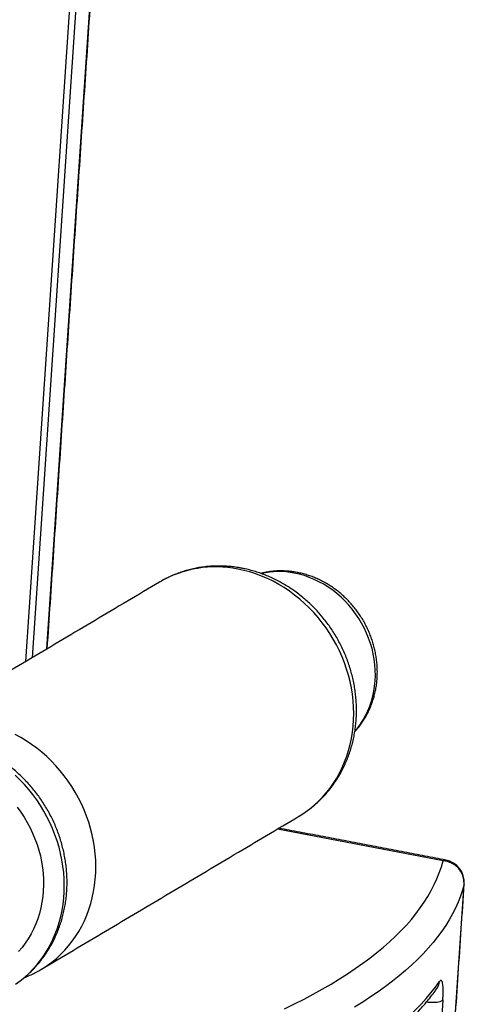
# Model space of a CAD drawing. Header units: inches. Extents: x -59 to 40, y -86 to 20.
# Tile 15 of 74: x 12.246 to 12.632, y -74.134 to -73.281. Entities that reach past the tile are written whole.
import ezdxf

# ---------------------------------------------------------------- set-up
doc = ezdxf.new("R2010")
doc.units = ezdxf.units.IN
doc.header["$MEASUREMENT"] = 0
doc.layers.add('SID-M-S', color=7, linetype='Continuous')

# ---------------------------------------------------------------- blocks, each defined once
blk = doc.blocks.new('dm108465')
at = {"layer": 'SID-M-S'}
for p, q in [((0.89835, 0.19996), (0.94105, 0.83652)), ((0.88018, 0.18916), (0.91935, 0.77311)), ((0.92474, 0.77631), (0.88557, 0.19236)), ((1.24174, 0.01641), (1.09814, 0.04388)), ((1.23915, -0.31597), (1.26007, -0.004)), ((1.26007, -0.004), (1.26012, -0.0037)), ((1.24158, -0.10408), (1.22797, -0.30704))]:
    blk.add_line(p, q, dxfattribs=at)
for points in [[(1.11671, 0.05491), (1.11792, 0.05564), (1.12213, 0.05839), (1.12619, 0.06138), (1.13008, 0.06458), (1.13381, 0.068), (1.13735, 0.07162), (1.14071, 0.07545), (1.14386, 0.07946), (1.14682, 0.08365), (1.14956, 0.08802), (1.15208, 0.09254), (1.15438, 0.09721), (1.15646, 0.10202), (1.15829, 0.10696), (1.15989, 0.11201), (1.16125, 0.11717), (1.16237, 0.12242), (1.16323, 0.12774), (1.16385, 0.13314), (1.16422, 0.13859), (1.16433, 0.14408), (1.16419, 0.1496), (1.1638, 0.15513), (1.16316, 0.16067), (1.16227, 0.1662), (1.16113, 0.17171), (1.15975, 0.17718), (1.15812, 0.1826), (1.15626, 0.18796), (1.15417, 0.19325), (1.15185, 0.19845), (1.1493, 0.20356), (1.14654, 0.20855), (1.14356, 0.21342), (1.14039, 0.21816), (1.13701, 0.22276), (1.13345, 0.2272), (1.12971, 0.23147), (1.1258, 0.23557), (1.12172, 0.23949), (1.11749, 0.24321), (1.11312, 0.24673), (1.10862, 0.25003), (1.104, 0.25312), (1.09926, 0.25599), (1.09442, 0.25862), (1.0895, 0.26101), (1.0845, 0.26316), (1.07943, 0.26506), (1.07431, 0.2667), (1.06914, 0.26809), (1.06395, 0.26922)], [(1.1654, 0.12879), (1.16759, 0.13141), (1.17015, 0.13488), (1.1725, 0.13852), (1.17463, 0.14233), (1.17654, 0.14629), (1.17821, 0.15038), (1.17964, 0.1546), (1.18083, 0.15893), (1.18177, 0.16335), (1.18246, 0.16785), (1.1829, 0.17241), (1.18308, 0.17703), (1.183, 0.18167), (1.18267, 0.18634), (1.18208, 0.191), (1.18125, 0.19566), (1.18016, 0.20028), (1.17883, 0.20486), (1.17725, 0.20937), (1.17544, 0.21381), (1.1734, 0.21816), (1.17114, 0.2224), (1.16866, 0.22652), (1.16598, 0.23051), (1.1631, 0.23435), (1.16003, 0.23803), (1.15678, 0.24153), (1.15336, 0.24486), (1.14979, 0.24798), (1.14608, 0.2509), (1.14224, 0.2536), (1.13827, 0.25607), (1.13421, 0.25831), (1.13005, 0.26031), (1.12582, 0.26206), (1.12153, 0.26356), (1.11719, 0.26479), (1.11281, 0.26576)], [(0.89318, -0.07788), (0.89437, -0.07716), (0.89858, -0.0744), (0.90264, -0.07142), (0.90654, -0.06822), (0.91026, -0.0648), (0.91381, -0.06117), (0.91716, -0.05735), (0.92032, -0.05334), (0.92327, -0.04914), (0.92601, -0.04478), (0.92854, -0.04026), (0.93084, -0.03559), (0.93291, -0.03078), (0.93475, -0.02584), (0.93635, -0.02079), (0.93771, -0.01563), (0.93882, -0.01038), (0.93969, -0.00505), (0.9403, 0.00034), (0.94067, 0.00579), (0.94078, 0.01128), (0.94064, 0.0168), (0.94025, 0.02234), (0.93961, 0.02788), (0.93872, 0.03341), (0.93759, 0.03891), (0.9362, 0.04438), (0.93458, 0.04981), (0.93272, 0.05517), (0.93062, 0.06046), (0.9283, 0.06566), (0.92575, 0.07076), (0.92299, 0.07576), (0.92002, 0.08063), (0.91684, 0.08537), (0.91347, 0.08996), (0.9099, 0.0944), (0.90616, 0.09868), (0.90225, 0.10278), (0.89818, 0.10669), (0.89395, 0.11041), (0.88958, 0.11393), (0.88507, 0.11724), (0.88045, 0.12033), (0.87571, 0.12319), (0.87088, 0.12582)], [(0.87125, -0.09064), (0.87531, -0.08766), (0.8792, -0.08445), (0.88293, -0.08104), (0.88647, -0.07741), (0.88983, -0.07359), (0.89298, -0.06957), (0.89594, -0.06538), (0.89868, -0.06102), (0.9012, -0.0565), (0.9035, -0.05182), (0.90558, -0.04701), (0.90741, -0.04208), (0.90901, -0.03702), (0.91037, -0.03187), (0.91149, -0.02662), (0.91235, -0.02129), (0.91297, -0.0159), (0.91333, -0.01045), (0.91345, -0.00496), (0.91331, 0.00056), (0.91292, 0.0061), (0.91228, 0.01164), (0.91139, 0.01717), (0.91025, 0.02268), (0.90887, 0.02815), (0.90724, 0.03357), (0.90538, 0.03893), (0.90329, 0.04422), (0.90096, 0.04942), (0.89842, 0.05452), (0.89566, 0.05952), (0.89268, 0.06439), (0.8895, 0.06913), (0.88613, 0.07372), (0.88257, 0.07816), (0.87883, 0.08244), (0.87492, 0.08654), (0.87084, 0.09045)], [(0.89524, -0.00974), (0.89477, -0.01472), (0.89406, -0.01964), (0.89309, -0.02447), (0.89188, -0.02922), (0.89042, -0.03386), (0.88872, -0.03839), (0.88678, -0.04278), (0.88461, -0.04704), (0.88222, -0.05114), (0.87961, -0.05507), (0.8768, -0.05883), (0.87377, -0.0624)], [(0.87262, 0.06277), (0.87571, 0.05855), (0.87861, 0.05418), (0.88129, 0.04968), (0.88376, 0.04506), (0.88601, 0.04034), (0.88803, 0.03552), (0.88982, 0.03062), (0.89137, 0.02565), (0.89268, 0.02064), (0.89373, 0.01558), (0.89454, 0.01051), (0.8951, 0.00542), (0.8954, 0.00034), (0.89544, -0.00472), (0.89524, -0.00974)], [(1.10436, -0.11187), (1.11292, -0.10771), (1.12124, -0.10349), (1.1293, -0.09921), (1.1371, -0.09489), (1.14464, -0.09051), (1.15192, -0.08608), (1.15893, -0.08161), (1.16568, -0.07708), (1.17217, -0.07251), (1.17838, -0.0679), (1.18433, -0.06324), (1.19, -0.05853), (1.1954, -0.05379), (1.20053, -0.049), (1.20538, -0.04417), (1.20995, -0.03931), (1.21425, -0.0344), (1.21827, -0.02947), (1.22201, -0.02449), (1.22547, -0.01948), (1.22864, -0.01444), (1.23153, -0.00937), (1.23414, -0.00427), (1.23647, 0.00086), (1.23851, 0.00602), (1.24027, 0.0112), (1.24174, 0.01641)], [(1.26007, -0.004), (1.25861, -0.00918), (1.25688, -0.01434), (1.25486, -0.01947), (1.25257, -0.02457), (1.25, -0.02965), (1.24716, -0.03469), (1.24404, -0.03971), (1.24065, -0.0447), (1.23699, -0.04965), (1.23305, -0.05457), (1.22884, -0.05945), (1.22436, -0.0643), (1.21962, -0.06911), (1.2146, -0.07388), (1.20932, -0.07861), (1.20377, -0.0833), (1.19796, -0.08795), (1.19188, -0.09256), (1.18554, -0.09712), (1.17895, -0.10164), (1.17209, -0.10612), (1.16498, -0.11054)], [(1.17825, -0.14518), (1.18473, -0.14066), (1.19096, -0.1361), (1.19692, -0.13149), (1.20263, -0.12685), (1.20807, -0.12216), (1.21324, -0.11743), (1.21815, -0.11266), (1.2228, -0.10786), (1.22717, -0.10302), (1.23128, -0.09814), (1.23512, -0.09323), (1.23869, -0.08829)], [(1.22739, -0.10598), (1.22893, -0.10614), (1.23088, -0.10626), (1.2328, -0.10629), (1.23464, -0.10622), (1.23636, -0.10606), (1.2379, -0.10581), (1.23923, -0.10547), (1.2403, -0.10507), (1.24109, -0.1046), (1.24158, -0.10408)]]:
    blk.add_lwpolyline(points, dxfattribs=at)
for centre, radius, start, end in [((1.04472, 0.17454), 0.09661, 78.51983, 120.24196), ((1.09933, 0.19723), 0.06984, 78.86792, 102.48447), ((1.24365, 0.01357), 0.00343, 81.13997, 123.88661), ((1.24049, -0.00315), 0.0196, 357.50578, 86.34104), ((1.24048, -0.00238), 0.01969, 356.16265, 79.17027), ((1.22808, -0.0876), 0.01063, 325.38974, 356.32386)]:
    blk.add_arc(centre, radius, start, end, dxfattribs=at)
for points in [[(0.89868, 0.20015), (0.94149, 0.83841)], [(0.99606, 0.258), (0.77252, 0.1252)], [(0.89316, -0.07789), (1.11671, 0.05491)], [(1.24418, 0.01695), (1.09942, 0.04464)], [(1.2392, -0.31567), (1.26012, -0.0037)]]:
    blk.add_open_spline(points, degree=1, dxfattribs=at)
for points, knots in [([(1.06736, 0.26997), (1.06635, 0.27016), (1.06364, 0.27065), (1.05922, 0.27125), (1.05412, 0.27171), (1.04902, 0.27192), (1.04394, 0.27188), (1.0389, 0.2716), (1.03389, 0.27107), (1.02893, 0.2703), (1.02403, 0.26928), (1.0192, 0.26803), (1.01446, 0.26654), (1.00981, 0.26482), (1.00526, 0.26287), (1.00082, 0.26068), (0.99772, 0.25902), (0.99613, 0.25803), (0.99595, 0.25791)], [0, 0, 0, 0, 0.0411166, 0.1096446, 0.1780962, 0.2464269, 0.3146338, 0.3827185, 0.4506819, 0.5185278, 0.5862628, 0.6538933, 0.7214297, 0.7888834, 0.8562661, 0.923591, 0.9908742, 1, 1, 1, 1]), ([(1.11671, 0.05494), (1.11785, 0.05562), (1.12039, 0.05715), (1.12418, 0.05978), (1.12811, 0.06277), (1.13188, 0.06597), (1.1355, 0.06935), (1.13895, 0.07292), (1.14222, 0.07666), (1.14531, 0.08058), (1.14822, 0.08465), (1.15094, 0.08887), (1.15345, 0.09324), (1.15576, 0.09774), (1.15786, 0.10237), (1.15975, 0.10711), (1.16142, 0.11196), (1.16287, 0.11691), (1.16409, 0.12194), (1.16508, 0.12705), (1.16585, 0.13222), (1.16638, 0.13745), (1.16667, 0.14272), (1.16673, 0.14802), (1.16656, 0.15333), (1.16615, 0.15866), (1.16551, 0.16399), (1.16464, 0.16929), (1.16353, 0.17458), (1.1622, 0.17982), (1.16064, 0.18502), (1.15885, 0.19015), (1.15685, 0.19522), (1.15464, 0.2002), (1.15221, 0.20509), (1.14958, 0.20988), (1.14675, 0.21456), (1.14373, 0.21911), (1.14052, 0.22353), (1.13713, 0.22781), (1.13357, 0.23193), (1.12984, 0.2359), (1.12595, 0.23969), (1.12191, 0.24331), (1.11773, 0.24674), (1.11342, 0.24998), (1.10899, 0.25302), (1.10444, 0.25585), (1.09979, 0.25847), (1.09505, 0.26087), (1.09022, 0.26305), (1.08532, 0.26499), (1.08036, 0.2667), (1.07534, 0.26818), (1.071, 0.26925), (1.06834, 0.26978), (1.06736, 0.26997)], [0, 0, 0, 0, 0.0147281, 0.0330591, 0.0513893, 0.0697238, 0.088066, 0.1064208, 0.1247915, 0.1431815, 0.1615943, 0.1800322, 0.1984975, 0.2169921, 0.2355171, 0.2540735, 0.2726611, 0.2912802, 0.3099303, 0.32861, 0.3473185, 0.366054, 0.3848154, 0.4036002, 0.422407, 0.441234, 0.4600791, 0.4789403, 0.4978159, 0.5167045, 0.5356044, 0.5545142, 0.5734325, 0.592358, 0.6112896, 0.6302264, 0.6491667, 0.6681101, 0.687055, 0.7060006, 0.7249453, 0.7438884, 0.7628284, 0.7817639, 0.8006933, 0.8196147, 0.8385268, 0.857427, 0.8763138, 0.8951847, 0.9140374, 0.9328695, 0.951679, 0.9704636, 0.9892209, 1, 1, 1, 1]), ([(1.16523, 0.12836), (1.1657, 0.12886), (1.16712, 0.13037), (1.16929, 0.13307), (1.17176, 0.13645), (1.17402, 0.14), (1.17608, 0.14368), (1.17794, 0.14749), (1.17958, 0.15143), (1.18101, 0.15547), (1.18221, 0.15961), (1.18319, 0.16383), (1.18395, 0.16813), (1.18447, 0.17249), (1.18475, 0.17689), (1.18481, 0.18132), (1.18462, 0.18577), (1.18421, 0.19023), (1.18355, 0.19467), (1.18267, 0.1991), (1.18156, 0.20349), (1.18022, 0.20783), (1.17867, 0.2121), (1.17689, 0.21631), (1.1749, 0.22042), (1.17271, 0.22443), (1.17032, 0.22833), (1.16773, 0.2321), (1.16496, 0.23573), (1.16202, 0.23922), (1.15891, 0.24255), (1.15564, 0.24571), (1.15222, 0.24869), (1.14866, 0.25148), (1.14498, 0.25407), (1.14118, 0.25646), (1.13727, 0.25863), (1.13328, 0.26058), (1.1292, 0.26231), (1.12506, 0.2638), (1.12087, 0.26505), (1.11759, 0.26584), (1.11486, 0.26639), (1.11213, 0.26686), (1.10843, 0.26733), (1.10415, 0.26763), (1.09989, 0.26768), (1.09566, 0.26748), (1.09146, 0.26704), (1.08748, 0.26639), (1.08493, 0.26578), (1.08374, 0.2655)], [0, 0, 0, 0, 0.010238, 0.030953, 0.051697, 0.072473, 0.093286, 0.114138, 0.135033, 0.15597, 0.176949, 0.197971, 0.219034, 0.240135, 0.261273, 0.282445, 0.303647, 0.324877, 0.346132, 0.367408, 0.388704, 0.410016, 0.431342, 0.45268, 0.474028, 0.495385, 0.516747, 0.538114, 0.559483, 0.580854, 0.602222, 0.623588, 0.644947, 0.666299, 0.687639, 0.708964, 0.730272, 0.751558, 0.772819, 0.79405, 0.815249, 0.836411, 0.843217, 0.855895, 0.876962, 0.898001, 0.918994, 0.939941, 0.960842, 0.981699, 1, 1, 1, 1]), ([(0.87133, -0.09056), (0.87199, -0.09012), (0.874, -0.08876), (0.87722, -0.08625), (0.881, -0.08307), (0.88462, -0.07968), (0.88807, -0.07611), (0.89134, -0.07237), (0.89443, -0.06846), (0.89734, -0.06439), (0.90005, -0.06016), (0.90257, -0.0558), (0.90488, -0.05129), (0.90698, -0.04667), (0.90887, -0.04192), (0.91054, -0.03707), (0.91199, -0.03212), (0.91321, -0.02709), (0.9142, -0.02198), (0.91496, -0.01681), (0.9155, -0.01159), (0.91579, -0.00632), (0.91585, -0.00102), (0.91568, 0.0043), (0.91527, 0.00963), (0.91463, 0.01495), (0.91376, 0.02026), (0.91265, 0.02554), (0.91132, 0.03079), (0.90976, 0.03598), (0.90797, 0.04112), (0.90597, 0.04618), (0.90376, 0.05117), (0.90133, 0.05606), (0.8987, 0.06085), (0.89587, 0.06552), (0.89285, 0.07008), (0.88964, 0.0745), (0.88625, 0.07877), (0.88268, 0.0829), (0.87896, 0.08686), (0.87507, 0.09066), (0.87103, 0.09428), (0.86685, 0.09771), (0.86254, 0.10095), (0.85811, 0.10399), (0.85356, 0.10682), (0.84891, 0.10944), (0.84417, 0.11184), (0.83934, 0.11401), (0.83444, 0.11596), (0.82948, 0.11767), (0.82446, 0.11914), (0.82012, 0.12021), (0.81746, 0.12074), (0.81648, 0.12094)], [0, 0, 0, 0, 0.008977, 0.027764, 0.046555, 0.065354, 0.084166, 0.102994, 0.121842, 0.140714, 0.159611, 0.178536, 0.197491, 0.216477, 0.235496, 0.254547, 0.273629, 0.292744, 0.311889, 0.331063, 0.350265, 0.369494, 0.388747, 0.408022, 0.427318, 0.446632, 0.465963, 0.485309, 0.504668, 0.524038, 0.543419, 0.562809, 0.582206, 0.601609, 0.621017, 0.640429, 0.659844, 0.679261, 0.698678, 0.718095, 0.73751, 0.756922, 0.776329, 0.79573, 0.815122, 0.834505, 0.853876, 0.873233, 0.892574, 0.911896, 0.931198, 0.950476, 0.969728, 0.988952, 1, 1, 1, 1]), ([(0.87876, -0.08491), (0.87884, -0.08488), (0.88047, -0.08429), (0.88357, -0.08292), (0.88802, -0.08077), (0.89122, -0.07907), (0.89289, -0.07803), (0.89317, -0.07786)], [0, 0, 0, 0, 0.016116, 0.324162, 0.631941, 0.939523, 1, 1, 1, 1]), ([(1.17445, -0.15265), (1.1754, -0.152), (1.1785, -0.14987), (1.18358, -0.14624), (1.18961, -0.14172), (1.19541, -0.13715), (1.20097, -0.13253), (1.20629, -0.12786), (1.21137, -0.12314), (1.21621, -0.11838), (1.2208, -0.11357), (1.22514, -0.10872), (1.22924, -0.10383), (1.23301, -0.09899), (1.23548, -0.09558), (1.2367, -0.09383), (1.23683, -0.09364)], [0, 0, 0, 0, 0.035384, 0.115808, 0.196224, 0.276616, 0.356967, 0.437261, 0.517478, 0.597594, 0.677584, 0.75742, 0.837072, 0.91651, 0.991249, 1, 1, 1, 1]), ([(1.24158, -0.10408), (1.24165, -0.10286), (1.2418, -0.10044), (1.24187, -0.09713), (1.24182, -0.0942), (1.24165, -0.0917), (1.24137, -0.08971), (1.24097, -0.08825), (1.24045, -0.08741), (1.23987, -0.08723), (1.23928, -0.08753), (1.23888, -0.08803), (1.23869, -0.08829)], [0, 0, 0, 0, 0.102217, 0.204442, 0.306571, 0.408716, 0.51269, 0.616683, 0.724619, 0.832565, 0.916282, 1, 1, 1, 1])]:
    blk.add_open_spline(points, degree=3, knots=knots, dxfattribs=at)

msp = doc.modelspace()

# ---------------------------------------------------------------- block references
at = {"layer": 'SID-M-S'}
msp.add_blockref('dm108465', (11.37154, -74.02645), dxfattribs=at)

doc.saveas('drawing.dxf')
